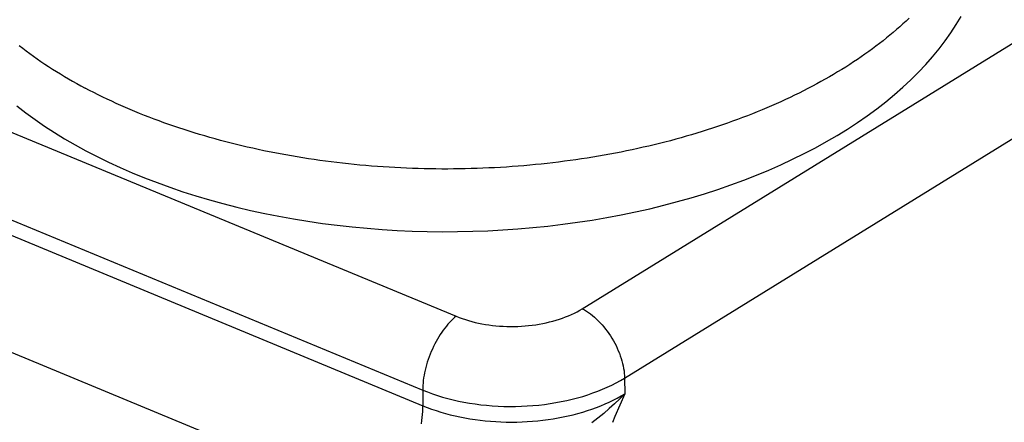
# Model space of a CAD drawing. Header units: millimetres. Extents: x 0 to 594, y 0 to 420.
# Tile 49 of 78: x 543.93 to 546.51, y 99.57 to 100.62. Entities that reach past the tile are written whole.
import ezdxf

# ---------------------------------------------------------------- set-up
doc = ezdxf.new("R2010")
doc.units = ezdxf.units.MM
doc.header["$LTSCALE"] = 32.67
doc.layers.get('0').update_dxf_attribs({"linetype": 'CONTINUOUS'})

msp = doc.modelspace()

# ---------------------------------------------------------------- linework, layer by layer
at = {"color": 9, "linetype": 'CONTINUOUS'}
for p, q in [((545.4042, 99.867), (546.8378, 100.7509)), ((542.9372, 100.7307), (545.0743, 99.8473)), ((545.5147, 99.686), (546.9483, 100.5698)), ((542.8349, 100.544), (544.9869, 99.6544)), ((542.8354, 100.503), (544.9873, 99.6135)), ((542.699, 100.254), (544.8708, 99.3563)), ((545.3906, 99.8592), (545.3975, 99.863)), ((545.3975, 99.863), (545.4042, 99.867)), ((545.4042, 99.867), (545.4096, 99.864)), ((545.4096, 99.864), (545.4149, 99.8607)), ((545.0656, 99.8398), (545.0613, 99.8357)), ((545.0699, 99.8437), (545.0656, 99.8398)), ((545.0743, 99.8473), (545.0699, 99.8437)), ((545.0743, 99.8473), (545.0821, 99.8442)), ((545.0821, 99.8442), (545.0901, 99.8413)), ((545.0901, 99.8413), (545.0983, 99.8385)), ((545.0983, 99.8385), (545.1066, 99.836)), ((545.1066, 99.836), (545.1152, 99.8336)), ((545.3274, 99.8347), (545.336, 99.8371)), ((545.336, 99.8371), (545.3444, 99.8398)), ((545.3444, 99.8398), (545.3526, 99.8426)), ((545.3526, 99.8426), (545.3606, 99.8456)), ((545.3606, 99.8456), (545.3685, 99.8487)), ((545.3685, 99.8487), (545.3761, 99.8521)), ((545.3761, 99.8521), (545.3835, 99.8556)), ((545.3835, 99.8556), (545.3906, 99.8592)), ((545.4149, 99.8607), (545.4202, 99.8571)), ((545.4202, 99.8571), (545.4255, 99.8533)), ((545.4255, 99.8533), (545.4308, 99.8492)), ((545.4308, 99.8492), (545.436, 99.8448)), ((545.436, 99.8448), (545.4411, 99.8402)), ((545.4411, 99.8402), (545.4461, 99.8354)), ((545.0405, 99.8112), (545.0365, 99.8056)), ((545.0445, 99.8165), (545.0405, 99.8112)), ((545.0486, 99.8217), (545.0445, 99.8165)), ((545.0528, 99.8266), (545.0486, 99.8217)), ((545.057, 99.8313), (545.0528, 99.8266)), ((545.0613, 99.8357), (545.057, 99.8313)), ((545.1152, 99.8336), (545.1239, 99.8314)), ((545.1239, 99.8314), (545.1327, 99.8294)), ((545.1327, 99.8294), (545.1417, 99.8277)), ((545.1417, 99.8277), (545.1507, 99.8261)), ((545.1507, 99.8261), (545.1599, 99.8247)), ((545.1599, 99.8247), (545.1692, 99.8235)), ((545.1692, 99.8235), (545.1785, 99.8225)), ((545.1785, 99.8225), (545.1879, 99.8217)), ((545.1879, 99.8217), (545.1974, 99.8211)), ((545.1974, 99.8211), (545.2069, 99.8207)), ((545.2069, 99.8207), (545.2164, 99.8206)), ((545.2164, 99.8206), (545.226, 99.8206)), ((545.226, 99.8206), (545.2355, 99.8209)), ((545.2355, 99.8209), (545.245, 99.8214)), ((545.245, 99.8214), (545.2545, 99.822)), ((545.2545, 99.822), (545.2639, 99.8229)), ((545.2639, 99.8229), (545.2732, 99.824)), ((545.2732, 99.824), (545.2825, 99.8253)), ((545.2825, 99.8253), (545.2917, 99.8268)), ((545.2917, 99.8268), (545.3008, 99.8284)), ((545.3008, 99.8284), (545.3098, 99.8303)), ((545.3098, 99.8303), (545.3187, 99.8324)), ((545.3187, 99.8324), (545.3274, 99.8347)), ((545.4461, 99.8354), (545.451, 99.8303)), ((545.451, 99.8303), (545.4559, 99.8251)), ((545.4559, 99.8251), (545.4606, 99.8196)), ((545.4606, 99.8196), (545.4651, 99.814)), ((545.4651, 99.814), (545.4695, 99.8082)), ((545.0252, 99.7877), (545.0217, 99.7814)), ((545.0289, 99.7938), (545.0252, 99.7877)), ((545.0326, 99.7998), (545.0289, 99.7938)), ((545.0365, 99.8056), (545.0326, 99.7998)), ((545.4695, 99.8082), (545.4738, 99.8022)), ((545.4738, 99.8022), (545.4779, 99.7961)), ((545.4779, 99.7961), (545.4818, 99.7899)), ((545.4818, 99.7899), (545.4856, 99.7835)), ((545.012, 99.7618), (545.009, 99.7551)), ((545.0151, 99.7685), (545.012, 99.7618)), ((545.0183, 99.775), (545.0151, 99.7685)), ((545.0217, 99.7814), (545.0183, 99.775)), ((545.4856, 99.7835), (545.4891, 99.7771)), ((545.4891, 99.7771), (545.4925, 99.7706)), ((545.4925, 99.7706), (545.4956, 99.764)), ((545.4956, 99.764), (545.4985, 99.7574)), ((545.0011, 99.7345), (544.9988, 99.7276)), ((545.0036, 99.7414), (545.0011, 99.7345)), ((545.0062, 99.7483), (545.0036, 99.7414)), ((545.009, 99.7551), (545.0062, 99.7483)), ((545.4985, 99.7574), (545.5012, 99.7508)), ((545.5012, 99.7508), (545.5037, 99.7441)), ((545.5037, 99.7441), (545.5059, 99.7374)), ((545.5059, 99.7374), (545.5079, 99.7308)), ((544.9949, 99.7137), (544.9931, 99.7068)), ((544.9968, 99.7206), (544.9949, 99.7137)), ((544.9988, 99.7276), (544.9968, 99.7206)), ((545.5079, 99.7308), (545.5097, 99.7241)), ((545.5097, 99.7241), (545.5112, 99.7176)), ((545.5112, 99.7176), (545.5124, 99.711)), ((545.5124, 99.711), (545.5134, 99.7046)), ((544.9892, 99.6864), (544.9883, 99.6797)), ((544.9903, 99.6931), (544.9892, 99.6864)), ((544.9916, 99.6999), (544.9903, 99.6931)), ((544.9931, 99.7068), (544.9916, 99.6999)), ((545.5041, 99.6796), (545.5147, 99.686)), ((545.5134, 99.7046), (545.5141, 99.6983)), ((545.5141, 99.6983), (545.5146, 99.6921)), ((545.5146, 99.6921), (545.5147, 99.686)), ((545.5147, 99.686), (545.5152, 99.645)), ((544.9872, 99.6668), (544.9869, 99.6605)), ((544.9869, 99.6605), (544.9869, 99.6544)), ((544.9877, 99.6732), (544.9872, 99.6668)), ((544.9883, 99.6797), (544.9877, 99.6732)), ((545.445, 99.6517), (545.4575, 99.6567)), ((545.4575, 99.6567), (545.4697, 99.6621)), ((545.4697, 99.6621), (545.4816, 99.6677)), ((545.4816, 99.6677), (545.493, 99.6735)), ((545.493, 99.6735), (545.5041, 99.6796)), ((544.9869, 99.6544), (544.9994, 99.6495)), ((544.9869, 99.6544), (544.9873, 99.6135)), ((544.9994, 99.6495), (545.0122, 99.6448)), ((545.0122, 99.6448), (545.0252, 99.6404)), ((545.0252, 99.6404), (545.0386, 99.6363)), ((545.0386, 99.6363), (545.0523, 99.6325)), ((545.0523, 99.6325), (545.0662, 99.629)), ((545.3637, 99.6273), (545.3779, 99.6306)), ((545.3779, 99.6306), (545.3919, 99.6342)), ((545.3919, 99.6342), (545.4056, 99.6381)), ((545.4056, 99.6381), (545.419, 99.6424)), ((545.419, 99.6424), (545.4322, 99.6469)), ((545.4322, 99.6469), (545.445, 99.6517)), ((545.4853, 99.6284), (545.4956, 99.6337)), ((545.5022, 99.6318), (545.4888, 99.6189)), ((545.4956, 99.6337), (545.5056, 99.6393)), ((545.5152, 99.645), (545.5022, 99.6318)), ((545.5152, 99.645), (545.5026, 99.6154)), ((545.5056, 99.6393), (545.5152, 99.645)), ((544.987, 99.5984), (544.9873, 99.606)), ((544.9873, 99.6135), (544.9986, 99.609)), ((544.9873, 99.606), (544.9873, 99.6135)), ((544.9986, 99.609), (545.0101, 99.6047)), ((545.0101, 99.6047), (545.0219, 99.6007)), ((545.0662, 99.629), (545.0803, 99.6259)), ((545.0803, 99.6259), (545.0947, 99.623)), ((545.0947, 99.623), (545.1092, 99.6204)), ((545.1092, 99.6204), (545.1239, 99.6182)), ((545.1239, 99.6182), (545.1387, 99.6163)), ((545.1387, 99.6163), (545.1537, 99.6147)), ((545.1537, 99.6147), (545.1687, 99.6135)), ((545.1687, 99.6135), (545.1839, 99.6125)), ((545.1839, 99.6125), (545.1991, 99.6119)), ((545.1991, 99.6119), (545.2143, 99.6117)), ((545.2143, 99.6117), (545.2296, 99.6118)), ((545.2296, 99.6118), (545.2448, 99.6122)), ((545.2448, 99.6122), (545.26, 99.6129)), ((545.26, 99.6129), (545.2752, 99.614)), ((545.2752, 99.614), (545.2902, 99.6154)), ((545.2902, 99.6154), (545.3052, 99.6171)), ((545.3052, 99.6171), (545.3201, 99.6192)), ((545.3201, 99.6192), (545.3348, 99.6216)), ((545.3348, 99.6216), (545.3494, 99.6243)), ((545.3494, 99.6243), (545.3637, 99.6273)), ((545.4176, 99.6008), (545.4295, 99.6048)), ((545.4295, 99.6048), (545.4412, 99.6091)), ((545.4412, 99.6091), (545.4527, 99.6136)), ((545.4527, 99.6136), (545.4638, 99.6183)), ((545.4748, 99.6062), (545.4603, 99.5936)), ((545.4638, 99.6183), (545.4747, 99.6232)), ((545.4747, 99.6232), (545.4853, 99.6284)), ((545.4888, 99.6189), (545.4748, 99.6062)), ((545.5026, 99.6154), (545.4897, 99.5853)), ((544.9847, 99.5747), (544.9857, 99.5827)), ((544.9857, 99.5827), (544.9865, 99.5906)), ((544.9865, 99.5906), (544.987, 99.5984)), ((545.0219, 99.6007), (545.0339, 99.5969)), ((545.0339, 99.5969), (545.0462, 99.5933)), ((545.0462, 99.5933), (545.0586, 99.59)), ((545.0586, 99.59), (545.0713, 99.587)), ((545.0713, 99.587), (545.0841, 99.5842)), ((545.0841, 99.5842), (545.0971, 99.5816)), ((545.0971, 99.5816), (545.1103, 99.5794)), ((545.1103, 99.5794), (545.1236, 99.5773)), ((545.3149, 99.5774), (545.3283, 99.5794)), ((545.3283, 99.5794), (545.3415, 99.5817)), ((545.3415, 99.5817), (545.3546, 99.5843)), ((545.3546, 99.5843), (545.3676, 99.5871)), ((545.3676, 99.5871), (545.3804, 99.5901)), ((545.3804, 99.5901), (545.393, 99.5934)), ((545.393, 99.5934), (545.4054, 99.597)), ((545.4054, 99.597), (545.4176, 99.6008)), ((545.4452, 99.5811), (545.4294, 99.5687)), ((545.4603, 99.5936), (545.4452, 99.5811)), ((545.4897, 99.5853), (545.4829, 99.5698)), ((544.9835, 99.5665), (544.9847, 99.5747)), ((545.1236, 99.5773), (545.137, 99.5756)), ((545.137, 99.5756), (545.1505, 99.5741)), ((545.1505, 99.5741), (545.1641, 99.5729)), ((545.1641, 99.5729), (545.1778, 99.5719)), ((545.1778, 99.5719), (545.1915, 99.5713)), ((545.1915, 99.5713), (545.2053, 99.5708)), ((545.2053, 99.5708), (545.2191, 99.5707)), ((545.2191, 99.5707), (545.2329, 99.5709)), ((545.2329, 99.5709), (545.2467, 99.5713)), ((545.2467, 99.5713), (545.2604, 99.572)), ((545.2604, 99.572), (545.2742, 99.5729)), ((545.2742, 99.5729), (545.2878, 99.5741)), ((545.2878, 99.5741), (545.3014, 99.5756)), ((545.3014, 99.5756), (545.3149, 99.5774))]:
    msp.add_line(p, q, dxfattribs=at)
at = {"color": 7, "linetype": 'CONTINUOUS'}
for p, q in [((546.2432, 100.6114), (546.2349, 100.604)), ((546.2514, 100.6189), (546.2432, 100.6114)), ((546.2595, 100.6265), (546.2514, 100.6189)), ((546.3687, 100.588), (546.3826, 100.6094)), ((546.3826, 100.6094), (546.3955, 100.6309)), ((546.2178, 100.5892), (546.209, 100.5819)), ((546.2264, 100.5965), (546.2178, 100.5892)), ((546.2349, 100.604), (546.2264, 100.5965)), ((546.3538, 100.5668), (546.3687, 100.588)), ((546.1819, 100.5603), (546.1725, 100.5532)), ((546.191, 100.5674), (546.1819, 100.5603)), ((546.2001, 100.5746), (546.191, 100.5674)), ((546.209, 100.5819), (546.2001, 100.5746)), ((546.3378, 100.546), (546.3538, 100.5668)), ((543.9313, 100.5546), (543.9404, 100.5476)), ((543.9404, 100.5476), (543.9497, 100.5406)), ((543.9497, 100.5406), (543.9591, 100.5337)), ((543.9591, 100.5337), (543.9686, 100.5268)), ((546.1438, 100.5323), (546.134, 100.5255)), ((546.1535, 100.5392), (546.1438, 100.5323)), ((546.1631, 100.5462), (546.1535, 100.5392)), ((546.1725, 100.5532), (546.1631, 100.5462)), ((546.3208, 100.5253), (546.3378, 100.546)), ((543.9686, 100.5268), (543.9782, 100.52)), ((543.9782, 100.52), (543.988, 100.5133)), ((543.988, 100.5133), (543.9979, 100.5066)), ((543.9979, 100.5066), (544.008, 100.5)), ((546.1139, 100.512), (546.1037, 100.5053)), ((546.124, 100.5187), (546.1139, 100.512)), ((546.134, 100.5255), (546.124, 100.5187)), ((546.3028, 100.505), (546.3208, 100.5253)), ((544.008, 100.5), (544.0182, 100.4935)), ((544.0182, 100.4935), (544.0285, 100.487)), ((544.0285, 100.487), (544.0389, 100.4806)), ((544.0389, 100.4806), (544.0494, 100.4742)), ((546.0722, 100.4857), (546.0615, 100.4793)), ((546.0828, 100.4922), (546.0722, 100.4857)), ((546.0933, 100.4987), (546.0828, 100.4922)), ((546.1037, 100.5053), (546.0933, 100.4987)), ((546.2638, 100.4651), (546.2838, 100.4849)), ((546.2838, 100.4849), (546.3028, 100.505)), ((544.0494, 100.4742), (544.0601, 100.468)), ((544.0601, 100.468), (544.0709, 100.4617)), ((544.0709, 100.4617), (544.0818, 100.4556)), ((544.0818, 100.4556), (544.0928, 100.4495)), ((546.0175, 100.4544), (546.0061, 100.4484)), ((546.0286, 100.4605), (546.0175, 100.4544)), ((546.0397, 100.4667), (546.0286, 100.4605)), ((546.0507, 100.473), (546.0397, 100.4667)), ((546.0615, 100.4793), (546.0507, 100.473)), ((546.2428, 100.4457), (546.2638, 100.4651)), ((544.0928, 100.4495), (544.1039, 100.4435)), ((544.1152, 100.4376), (544.1039, 100.4435)), ((544.1266, 100.4318), (544.1152, 100.4376)), ((544.1381, 100.426), (544.1266, 100.4318)), ((545.9715, 100.4306), (545.9598, 100.4249)), ((545.9832, 100.4365), (545.9715, 100.4306)), ((545.9947, 100.4424), (545.9832, 100.4365)), ((546.0061, 100.4484), (545.9947, 100.4424)), ((546.221, 100.4266), (546.2428, 100.4457)), ((544.1497, 100.4203), (544.1381, 100.426)), ((544.1614, 100.4146), (544.1497, 100.4203)), ((544.1732, 100.4091), (544.1614, 100.4146)), ((544.1851, 100.4036), (544.1732, 100.4091)), ((544.1971, 100.3982), (544.1851, 100.4036)), ((545.9117, 100.4025), (545.8994, 100.3971)), ((545.9239, 100.408), (545.9117, 100.4025)), ((545.9359, 100.4135), (545.9239, 100.408)), ((545.9479, 100.4192), (545.9359, 100.4135)), ((545.9598, 100.4249), (545.9479, 100.4192)), ((546.1744, 100.3895), (546.1982, 100.4078)), ((546.1982, 100.4078), (546.221, 100.4266)), ((543.9252, 100.3969), (543.9484, 100.379)), ((543.9484, 100.379), (543.9726, 100.3614)), ((544.2093, 100.3929), (544.1971, 100.3982)), ((544.2215, 100.3876), (544.2093, 100.3929)), ((544.2338, 100.3824), (544.2215, 100.3876)), ((544.2463, 100.3773), (544.2338, 100.3824)), ((544.2588, 100.3723), (544.2463, 100.3773)), ((545.862, 100.3814), (545.8493, 100.3763)), ((545.8745, 100.3866), (545.862, 100.3814)), ((545.887, 100.3918), (545.8745, 100.3866)), ((545.8994, 100.3971), (545.887, 100.3918)), ((546.1498, 100.3715), (546.1744, 100.3895)), ((543.9726, 100.3614), (543.9975, 100.3442)), ((544.2714, 100.3674), (544.2588, 100.3723)), ((544.2842, 100.3625), (544.2714, 100.3674)), ((544.297, 100.3577), (544.2842, 100.3625)), ((544.3099, 100.353), (544.297, 100.3577)), ((544.3229, 100.3484), (544.3099, 100.353)), ((545.7845, 100.3521), (545.7713, 100.3475)), ((545.7976, 100.3568), (545.7845, 100.3521)), ((545.8107, 100.3616), (545.7976, 100.3568)), ((545.8236, 100.3664), (545.8107, 100.3616)), ((545.8365, 100.3713), (545.8236, 100.3664)), ((545.8493, 100.3763), (545.8365, 100.3713)), ((546.098, 100.3367), (546.1244, 100.3539)), ((546.1244, 100.3539), (546.1498, 100.3715)), ((543.9975, 100.3442), (544.0234, 100.3274)), ((544.0234, 100.3274), (544.05, 100.311)), ((544.336, 100.3439), (544.3229, 100.3484)), ((544.3492, 100.3395), (544.336, 100.3439)), ((544.3625, 100.3351), (544.3492, 100.3395)), ((544.3758, 100.3308), (544.3625, 100.3351)), ((544.3893, 100.3266), (544.3758, 100.3308)), ((544.4028, 100.3225), (544.3893, 100.3266)), ((545.7039, 100.3258), (545.6902, 100.3217)), ((545.7176, 100.33), (545.7039, 100.3258)), ((545.7311, 100.3343), (545.7176, 100.33)), ((545.7446, 100.3386), (545.7311, 100.3343)), ((545.758, 100.343), (545.7446, 100.3386)), ((545.7713, 100.3475), (545.758, 100.343)), ((546.0709, 100.32), (546.098, 100.3367)), ((544.05, 100.311), (544.0775, 100.2951)), ((544.4164, 100.3185), (544.4028, 100.3225)), ((544.4301, 100.3146), (544.4164, 100.3185)), ((544.4438, 100.3107), (544.4301, 100.3146)), ((544.4576, 100.307), (544.4438, 100.3107)), ((544.4715, 100.3033), (544.4576, 100.307)), ((544.4855, 100.2997), (544.4715, 100.3033)), ((544.4996, 100.2962), (544.4855, 100.2997)), ((545.6206, 100.3026), (545.6064, 100.299)), ((545.6346, 100.3062), (545.6206, 100.3026)), ((545.6486, 100.31), (545.6346, 100.3062)), ((545.6626, 100.3138), (545.6486, 100.31)), ((545.6764, 100.3177), (545.6626, 100.3138)), ((545.6902, 100.3217), (545.6764, 100.3177)), ((546.0142, 100.2879), (546.0429, 100.3037)), ((546.0429, 100.3037), (546.0709, 100.32)), ((544.0775, 100.2951), (544.1057, 100.2797)), ((544.1057, 100.2797), (544.1349, 100.2646)), ((544.5137, 100.2928), (544.4996, 100.2962)), ((544.5278, 100.2895), (544.5137, 100.2928)), ((544.5421, 100.2863), (544.5278, 100.2895)), ((544.5564, 100.2831), (544.5421, 100.2863)), ((544.5708, 100.2801), (544.5564, 100.2831)), ((544.5852, 100.2771), (544.5708, 100.2801)), ((544.5997, 100.2743), (544.5852, 100.2771)), ((544.6142, 100.2715), (544.5997, 100.2743)), ((545.4911, 100.2737), (545.4764, 100.271)), ((545.5057, 100.2766), (545.4911, 100.2737)), ((545.5203, 100.2795), (545.5057, 100.2766)), ((545.5348, 100.2825), (545.5203, 100.2795)), ((545.5492, 100.2856), (545.5348, 100.2825)), ((545.5636, 100.2889), (545.5492, 100.2856)), ((545.5779, 100.2922), (545.5636, 100.2889)), ((545.5922, 100.2955), (545.5779, 100.2922)), ((545.6064, 100.299), (545.5922, 100.2955)), ((545.9847, 100.2725), (546.0142, 100.2879)), ((544.1349, 100.2646), (544.1649, 100.2499)), ((544.1649, 100.2499), (544.1956, 100.2358)), ((544.6288, 100.2688), (544.6142, 100.2715)), ((544.6434, 100.2662), (544.6288, 100.2688)), ((544.6581, 100.2637), (544.6434, 100.2662)), ((544.6729, 100.2613), (544.6581, 100.2637)), ((544.6877, 100.259), (544.6729, 100.2613)), ((544.7025, 100.2568), (544.6877, 100.259)), ((544.7174, 100.2547), (544.7025, 100.2568)), ((544.7323, 100.2527), (544.7174, 100.2547)), ((544.7473, 100.2507), (544.7323, 100.2527)), ((544.7623, 100.2489), (544.7473, 100.2507)), ((544.7773, 100.2472), (544.7623, 100.2489)), ((545.3273, 100.2486), (545.3122, 100.2468)), ((545.3424, 100.2504), (545.3273, 100.2486)), ((545.3574, 100.2523), (545.3424, 100.2504)), ((545.3724, 100.2543), (545.3574, 100.2523)), ((545.3874, 100.2564), (545.3724, 100.2543)), ((545.4024, 100.2586), (545.3874, 100.2564)), ((545.4173, 100.2609), (545.4024, 100.2586)), ((545.4321, 100.2633), (545.4173, 100.2609)), ((545.4469, 100.2657), (545.4321, 100.2633)), ((545.4617, 100.2683), (545.4469, 100.2657)), ((545.4764, 100.271), (545.4617, 100.2683)), ((545.9235, 100.2432), (545.9545, 100.2576)), ((545.9545, 100.2576), (545.9847, 100.2725)), ((544.1956, 100.2358), (544.227, 100.2222)), ((544.227, 100.2222), (544.2591, 100.209)), ((544.7924, 100.2455), (544.7773, 100.2472)), ((544.8075, 100.244), (544.7924, 100.2455)), ((544.8226, 100.2425), (544.8075, 100.244)), ((544.8378, 100.2412), (544.8226, 100.2425)), ((544.853, 100.2399), (544.8378, 100.2412)), ((544.8682, 100.2387), (544.853, 100.2399)), ((544.8834, 100.2376), (544.8682, 100.2387)), ((544.8987, 100.2367), (544.8834, 100.2376)), ((544.914, 100.2358), (544.8987, 100.2367)), ((544.9293, 100.235), (544.914, 100.2358)), ((544.9446, 100.2343), (544.9293, 100.235)), ((544.9599, 100.2337), (544.9446, 100.2343)), ((544.9752, 100.2332), (544.9599, 100.2337)), ((544.9906, 100.2328), (544.9752, 100.2332)), ((545.006, 100.2325), (544.9906, 100.2328)), ((545.0213, 100.2323), (545.006, 100.2325)), ((545.0367, 100.2322), (545.0213, 100.2323)), ((545.0521, 100.2322), (545.0367, 100.2322)), ((545.0675, 100.2323), (545.0521, 100.2322)), ((545.0828, 100.2325), (545.0675, 100.2323)), ((545.0982, 100.2328), (545.0828, 100.2325)), ((545.1136, 100.2332), (545.0982, 100.2328)), ((545.1289, 100.2336), (545.1136, 100.2332)), ((545.1443, 100.2342), (545.1289, 100.2336)), ((545.1596, 100.2349), (545.1443, 100.2342)), ((545.175, 100.2356), (545.1596, 100.2349)), ((545.1903, 100.2365), (545.175, 100.2356)), ((545.2056, 100.2374), (545.1903, 100.2365)), ((545.2209, 100.2385), (545.2056, 100.2374)), ((545.2362, 100.2397), (545.2209, 100.2385)), ((545.2514, 100.2409), (545.2362, 100.2397)), ((545.2666, 100.2422), (545.2514, 100.2409)), ((545.2818, 100.2437), (545.2666, 100.2422)), ((545.297, 100.2452), (545.2818, 100.2437)), ((545.3122, 100.2468), (545.297, 100.2452)), ((545.8596, 100.2159), (545.8919, 100.2293)), ((545.8919, 100.2293), (545.9235, 100.2432)), ((544.2591, 100.209), (544.2918, 100.1965)), ((544.2918, 100.1965), (544.3251, 100.1844)), ((545.7931, 100.1907), (545.8266, 100.203)), ((545.8266, 100.203), (545.8596, 100.2159)), ((544.3251, 100.1844), (544.359, 100.1729)), ((544.359, 100.1729), (544.3935, 100.162)), ((545.7243, 100.1677), (545.759, 100.1789)), ((545.759, 100.1789), (545.7931, 100.1907)), ((544.3935, 100.162), (544.4286, 100.1516)), ((544.4286, 100.1516), (544.4641, 100.1419)), ((545.6172, 100.1374), (545.6534, 100.1469)), ((545.6534, 100.1469), (545.6891, 100.157)), ((545.6891, 100.157), (545.7243, 100.1677)), ((544.4641, 100.1419), (544.5001, 100.1326)), ((544.5001, 100.1326), (544.5366, 100.124)), ((544.5366, 100.124), (544.5735, 100.116)), ((545.5061, 100.1124), (545.5435, 100.1202)), ((545.5435, 100.1202), (545.5806, 100.1285)), ((545.5806, 100.1285), (545.6172, 100.1374)), ((544.5735, 100.116), (544.6108, 100.1086)), ((544.6108, 100.1086), (544.6485, 100.1018)), ((544.6485, 100.1018), (544.6865, 100.0956)), ((544.6865, 100.0956), (544.7247, 100.0901)), ((545.3918, 100.0929), (545.4302, 100.0988)), ((545.4302, 100.0988), (545.4683, 100.1053)), ((545.4683, 100.1053), (545.5061, 100.1124)), ((544.7247, 100.0901), (544.7633, 100.0851)), ((544.7633, 100.0851), (544.8021, 100.0808)), ((544.8021, 100.0808), (544.8411, 100.0772)), ((544.8411, 100.0772), (544.8803, 100.0741)), ((544.8803, 100.0741), (544.9197, 100.0717)), ((544.9197, 100.0717), (544.9591, 100.07)), ((544.9591, 100.07), (544.9987, 100.0689)), ((544.9987, 100.0689), (545.0383, 100.0684)), ((545.0383, 100.0684), (545.0779, 100.0685)), ((545.0779, 100.0685), (545.1175, 100.0694)), ((545.1175, 100.0694), (545.1571, 100.0708)), ((545.1571, 100.0708), (545.1966, 100.0729)), ((545.1966, 100.0729), (545.236, 100.0756)), ((545.236, 100.0756), (545.2752, 100.079)), ((545.2752, 100.079), (545.3143, 100.083)), ((545.3143, 100.083), (545.3532, 100.0877)), ((545.3532, 100.0877), (545.3918, 100.0929))]:
    msp.add_line(p, q, dxfattribs=at)

doc.saveas('drawing.dxf')
